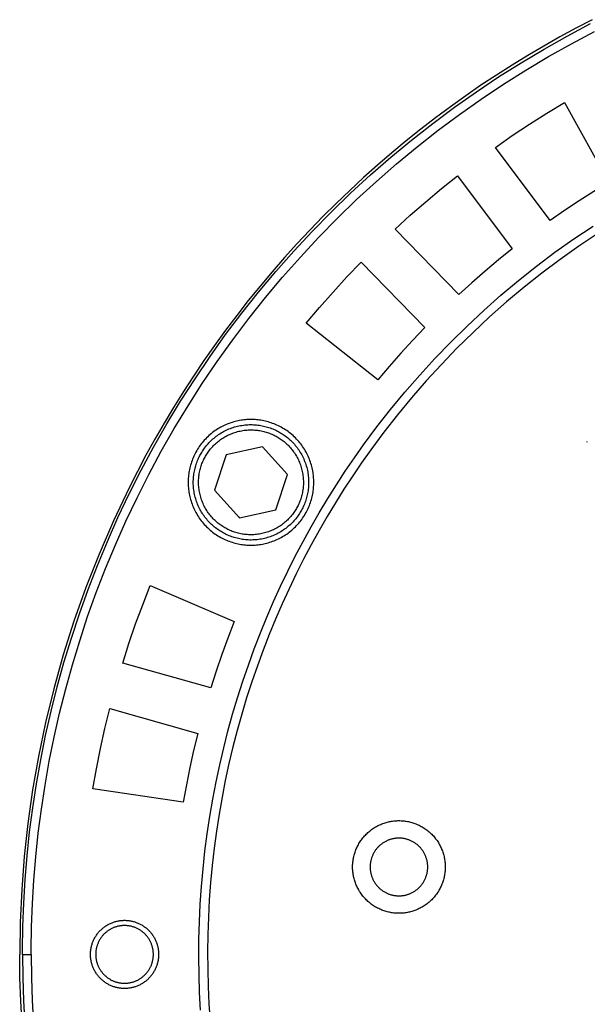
# Model space of a CAD drawing. Header units: millimetres. Extents: x 129 to 629, y 1269 to 1769.
# Tile 56 of 87: x 460 to 493, y 1426 to 1482. Entities that reach past the tile are written whole.
import ezdxf

# ---------------------------------------------------------------- set-up
doc = ezdxf.new("R2010")
doc.units = ezdxf.units.MM
doc.layers.add('ROXX_B.FLEX mini', color=7, linetype='Continuous', true_color=0x000000)

msp = doc.modelspace()

# ---------------------------------------------------------------- linework, layer by layer
at = {"layer": 'ROXX_B.FLEX mini', "color": 18, "true_color": 0x000000}
for points in [[(493.059, 1482.281), (492.129, 1481.796), (491.205, 1481.294), (490.287, 1480.775), (489.377, 1480.239), (488.475, 1479.685), (487.58, 1479.114), (486.694, 1478.527), (485.818, 1477.923), (484.95, 1477.302), (484.093, 1476.666), (483.246, 1476.013), (482.41, 1475.344), (481.586, 1474.661), (480.773, 1473.962), (479.972, 1473.248), (479.184, 1472.519), (478.409, 1471.777), (477.647, 1471.02), (476.899, 1470.25), (476.165, 1469.468), (475.445, 1468.672), (474.74, 1467.864), (474.05, 1467.044), (473.375, 1466.213), (472.716, 1465.37), (472.073, 1464.517), (471.445, 1463.654), (470.835, 1462.781), (470.24, 1461.899), (469.663, 1461.008), (469.102, 1460.108), (468.559, 1459.201), (468.033, 1458.287), (467.524, 1457.365), (467.032, 1456.438), (466.559, 1455.504), (465.664, 1453.621), (464.84, 1451.72), (464.088, 1449.804), (463.406, 1447.879), (462.795, 1445.947), (462.254, 1444.012), (461.782, 1442.078), (461.377, 1440.148), (461.04, 1438.225), (460.768, 1436.312), (460.56, 1434.413), (460.413, 1432.529), (460.327, 1430.664), (460.298, 1428.82)], [(493.059, 1482.281), (492.129, 1481.796), (491.205, 1481.294), (490.287, 1480.775), (489.377, 1480.239), (488.475, 1479.685), (487.58, 1479.114), (486.694, 1478.527), (485.818, 1477.923), (484.95, 1477.302), (484.093, 1476.666), (483.246, 1476.013), (482.41, 1475.344), (481.586, 1474.661), (480.773, 1473.962), (479.972, 1473.248), (479.184, 1472.519), (478.409, 1471.777), (477.647, 1471.02), (476.899, 1470.25), (476.165, 1469.468), (475.445, 1468.672), (474.74, 1467.864), (474.05, 1467.044), (473.375, 1466.213), (472.716, 1465.37), (472.073, 1464.517), (471.445, 1463.654), (470.835, 1462.781), (470.24, 1461.899), (469.663, 1461.008), (469.102, 1460.108), (468.559, 1459.201), (468.033, 1458.287), (467.524, 1457.365), (467.032, 1456.438), (466.559, 1455.504), (465.664, 1453.621), (464.84, 1451.72), (464.088, 1449.804), (463.406, 1447.879), (462.795, 1445.947), (462.254, 1444.012), (461.782, 1442.078), (461.377, 1440.148), (461.04, 1438.225), (460.768, 1436.312), (460.56, 1434.413), (460.413, 1432.529), (460.327, 1430.664), (460.298, 1428.82)], [(460.434, 1424.792), (460.358, 1426.145), (460.313, 1427.488), (460.298, 1428.82)], [(460.434, 1424.792), (460.358, 1426.145), (460.313, 1427.488), (460.298, 1428.82)], [(460.456, 1428.82), (460.471, 1427.493), (460.515, 1426.155), (460.591, 1424.807)], [(460.456, 1428.82), (460.471, 1427.493), (460.515, 1426.155), (460.591, 1424.807)], [(464.648, 1428.82), (464.649, 1428.784), (464.65, 1428.747), (464.652, 1428.709), (464.655, 1428.672), (464.659, 1428.634), (464.664, 1428.596), (464.669, 1428.558), (464.676, 1428.52), (464.683, 1428.482), (464.692, 1428.443), (464.702, 1428.405), (464.712, 1428.366), (464.724, 1428.328), (464.736, 1428.289), (464.75, 1428.251), (464.764, 1428.213), (464.78, 1428.175), (464.796, 1428.137), (464.814, 1428.1), (464.833, 1428.062), (464.852, 1428.025), (464.873, 1427.989), (464.895, 1427.953), (464.917, 1427.917), (464.941, 1427.882), (464.966, 1427.848), (464.991, 1427.814), (465.017, 1427.78), (465.045, 1427.747), (465.073, 1427.715), (465.102, 1427.684), (465.132, 1427.653), (465.162, 1427.624), (465.194, 1427.595), (465.226, 1427.566), (465.258, 1427.539), (465.292, 1427.513), (465.326, 1427.487), (465.36, 1427.463), (465.395, 1427.439), (465.431, 1427.416), (465.467, 1427.395), (465.504, 1427.374), (465.541, 1427.354), (465.578, 1427.336), (465.615, 1427.318), (465.653, 1427.302), (465.691, 1427.286), (465.729, 1427.271), (465.767, 1427.258), (465.806, 1427.245), (465.844, 1427.234), (465.883, 1427.223), (465.921, 1427.214), (465.96, 1427.205), (465.998, 1427.198), (466.036, 1427.191), (466.074, 1427.185), (466.112, 1427.181), (466.15, 1427.177), (466.188, 1427.174), (466.225, 1427.172), (466.262, 1427.171), (466.298, 1427.17)], [(464.648, 1428.82), (464.649, 1428.784), (464.65, 1428.747), (464.652, 1428.709), (464.655, 1428.672), (464.659, 1428.634), (464.664, 1428.596), (464.669, 1428.558), (464.676, 1428.52), (464.683, 1428.482), (464.692, 1428.443), (464.702, 1428.405), (464.712, 1428.366), (464.724, 1428.328), (464.736, 1428.289), (464.75, 1428.251), (464.764, 1428.213), (464.78, 1428.175), (464.796, 1428.137), (464.814, 1428.1), (464.833, 1428.062), (464.852, 1428.025), (464.873, 1427.989), (464.895, 1427.953), (464.917, 1427.917), (464.941, 1427.882), (464.966, 1427.848), (464.991, 1427.814), (465.017, 1427.78), (465.045, 1427.747), (465.073, 1427.715), (465.102, 1427.684), (465.132, 1427.653), (465.162, 1427.624), (465.194, 1427.595), (465.226, 1427.566), (465.258, 1427.539), (465.292, 1427.513), (465.326, 1427.487), (465.36, 1427.463), (465.395, 1427.439), (465.431, 1427.416), (465.467, 1427.395), (465.504, 1427.374), (465.541, 1427.354), (465.578, 1427.336), (465.615, 1427.318), (465.653, 1427.302), (465.691, 1427.286), (465.729, 1427.271), (465.767, 1427.258), (465.806, 1427.245), (465.844, 1427.234), (465.883, 1427.223), (465.921, 1427.214), (465.96, 1427.205), (465.998, 1427.198), (466.036, 1427.191), (466.074, 1427.185), (466.112, 1427.181), (466.15, 1427.177), (466.188, 1427.174), (466.225, 1427.172), (466.262, 1427.171), (466.298, 1427.17)]]:
    msp.add_lwpolyline(points, dxfattribs=at)
at = {"layer": 'ROXX_B.FLEX mini', "color": 18, "lineweight": -3, "true_color": 0x000000}
for points in [[(460.456, 1429.086), (460.477, 1430.412), (460.528, 1431.75), (460.609, 1433.098), (460.722, 1434.455), (460.867, 1435.821), (461.045, 1437.194), (461.256, 1438.573), (461.501, 1439.957), (461.781, 1441.345), (462.096, 1442.736), (462.447, 1444.129), (462.834, 1445.521), (463.256, 1446.913), (463.716, 1448.302), (464.212, 1449.687), (464.745, 1451.067), (465.315, 1452.441), (465.922, 1453.806), (466.566, 1455.162), (467.246, 1456.507), (467.963, 1457.84), (468.716, 1459.159), (469.506, 1460.462), (470.33, 1461.749), (471.19, 1463.018), (472.084, 1464.267), (473.011, 1465.495), (473.971, 1466.701), (474.964, 1467.883), (475.987, 1469.04), (477.041, 1470.172), (478.124, 1471.276), (479.236, 1472.351), (480.374, 1473.398), (481.538, 1474.414), (482.727, 1475.398), (483.939, 1476.351), (485.173, 1477.27), (486.428, 1478.155), (487.703, 1479.006), (488.995, 1479.822), (490.304, 1480.603), (491.627, 1481.347), (492.965, 1482.055)], [(460.956, 1429.083), (460.977, 1430.399), (461.027, 1431.726), (461.107, 1433.062), (461.219, 1434.408), (461.363, 1435.763), (461.54, 1437.124), (461.749, 1438.492), (461.992, 1439.864), (462.27, 1441.241), (462.583, 1442.62), (462.93, 1444.001), (463.314, 1445.382), (463.733, 1446.762), (464.188, 1448.139), (464.68, 1449.513), (465.209, 1450.882), (465.774, 1452.244), (466.376, 1453.598), (467.014, 1454.942), (467.689, 1456.276), (468.4, 1457.598), (469.147, 1458.905), (469.93, 1460.198), (470.748, 1461.474), (471.6, 1462.732), (472.486, 1463.971), (473.406, 1465.188), (474.358, 1466.384), (475.342, 1467.557), (476.357, 1468.704), (477.403, 1469.826), (478.477, 1470.921), (479.579, 1471.988), (480.707, 1473.025), (481.862, 1474.033), (483.041, 1475.009), (484.243, 1475.954), (485.467, 1476.865), (486.711, 1477.743), (487.975, 1478.587), (489.256, 1479.396), (490.554, 1480.17), (491.867, 1480.909), (493.193, 1481.611)], [(487.519, 1474.979), (488.485, 1475.65), (489.464, 1476.3), (490.457, 1476.93), (491.463, 1477.54)], [(491.463, 1477.54), (494.015, 1472.976)], [(490.65, 1470.791), (487.519, 1474.979)], [(481.775, 1470.305), (482.645, 1471.096), (483.531, 1471.869), (484.433, 1472.624), (485.35, 1473.359)], [(485.35, 1473.359), (488.476, 1469.168)], [(494.015, 1472.976), (493.158, 1472.455), (492.311, 1471.917), (491.475, 1471.362), (490.65, 1470.791)], [(479.979, 1457.965), (480.736, 1458.985), (481.524, 1459.991), (482.341, 1460.98), (483.187, 1461.953), (484.062, 1462.908), (484.964, 1463.842), (485.894, 1464.756), (486.851, 1465.649), (487.834, 1466.518), (488.841, 1467.363), (489.873, 1468.182), (490.928, 1468.976), (492.006, 1469.742), (493.104, 1470.48)], [(493.378, 1470.061), (492.29, 1469.331), (491.224, 1468.572), (490.179, 1467.787), (489.158, 1466.975), (488.16, 1466.139), (487.187, 1465.278), (486.24, 1464.395), (485.319, 1463.49), (484.426, 1462.565), (483.56, 1461.62), (482.722, 1460.657), (481.914, 1459.677), (481.134, 1458.682), (480.384, 1457.672)], [(485.426, 1466.562), (481.775, 1470.305)], [(488.476, 1469.168), (487.695, 1468.539), (486.925, 1467.895), (486.169, 1467.236), (485.426, 1466.562)], [(476.69, 1464.922), (477.449, 1465.82), (478.226, 1466.702), (479.022, 1467.568), (479.836, 1468.416)], [(479.836, 1468.416), (483.482, 1464.669)], [(480.798, 1461.688), (476.69, 1464.922)], [(483.482, 1464.669), (482.789, 1463.943), (482.111, 1463.204), (481.447, 1462.452), (480.798, 1461.688)], [(477.127, 1455.82), (477.126, 1455.9), (477.124, 1455.98), (477.119, 1456.061), (477.113, 1456.143), (477.104, 1456.225), (477.094, 1456.308), (477.082, 1456.391), (477.067, 1456.474), (477.051, 1456.558), (477.032, 1456.641), (477.011, 1456.725), (476.989, 1456.809), (476.963, 1456.893), (476.936, 1456.977), (476.907, 1457.06), (476.875, 1457.143), (476.841, 1457.226), (476.805, 1457.308), (476.766, 1457.39), (476.726, 1457.471), (476.683, 1457.551), (476.638, 1457.631), (476.591, 1457.709), (476.541, 1457.787), (476.49, 1457.863), (476.436, 1457.939), (476.381, 1458.013), (476.323, 1458.086), (476.264, 1458.157), (476.203, 1458.227), (476.139, 1458.295), (476.075, 1458.362), (476.008, 1458.427), (475.94, 1458.49), (475.87, 1458.551), (475.798, 1458.611), (475.726, 1458.668), (475.652, 1458.724), (475.576, 1458.777), (475.5, 1458.829), (475.422, 1458.878), (475.344, 1458.925), (475.264, 1458.97), (475.184, 1459.013), (475.103, 1459.053), (475.021, 1459.092), (474.939, 1459.128), (474.856, 1459.162), (474.773, 1459.194), (474.689, 1459.223), (474.606, 1459.251), (474.522, 1459.276), (474.438, 1459.299), (474.354, 1459.319), (474.271, 1459.338), (474.187, 1459.354), (474.104, 1459.369), (474.021, 1459.381), (473.938, 1459.392), (473.856, 1459.4), (473.774, 1459.406), (473.693, 1459.411), (473.613, 1459.414), (473.533, 1459.414), (473.453, 1459.414), (473.373, 1459.411), (473.292, 1459.406), (473.21, 1459.4), (473.128, 1459.392), (473.045, 1459.381), (472.962, 1459.369), (472.879, 1459.354), (472.795, 1459.338), (472.712, 1459.319), (472.628, 1459.299), (472.544, 1459.276), (472.46, 1459.251), (472.377, 1459.223), (472.293, 1459.194), (472.21, 1459.162), (472.127, 1459.128), (472.045, 1459.092), (471.963, 1459.053), (471.882, 1459.013), (471.802, 1458.97), (471.722, 1458.925), (471.644, 1458.878), (471.566, 1458.829), (471.49, 1458.777), (471.414, 1458.724), (471.34, 1458.668), (471.268, 1458.611), (471.196, 1458.551), (471.126, 1458.49), (471.058, 1458.427), (470.991, 1458.362), (470.927, 1458.295), (470.863, 1458.227), (470.802, 1458.157), (470.743, 1458.086), (470.685, 1458.013), (470.63, 1457.939), (470.576, 1457.863), (470.525, 1457.787), (470.475, 1457.709), (470.428, 1457.631), (470.383, 1457.551), (470.34, 1457.471), (470.3, 1457.39), (470.261, 1457.308), (470.225, 1457.226), (470.191, 1457.143), (470.159, 1457.06), (470.13, 1456.977), (470.103, 1456.893), (470.077, 1456.809), (470.055, 1456.725), (470.034, 1456.641), (470.015, 1456.558), (469.999, 1456.474), (469.984, 1456.391), (469.972, 1456.308), (469.962, 1456.225), (469.953, 1456.143), (469.947, 1456.061), (469.942, 1455.98), (469.94, 1455.9), (469.939, 1455.82)], [(492.757, 1458.151), (492.756, 1458.12)], [(470.65, 1425.638), (470.596, 1426.647), (470.562, 1427.658), (470.549, 1428.669), (470.556, 1429.68), (470.584, 1430.691), (470.632, 1431.7), (470.701, 1432.708), (470.79, 1433.714), (470.899, 1434.716), (471.028, 1435.714), (471.178, 1436.709), (471.347, 1437.698), (471.536, 1438.682), (471.744, 1439.66), (471.971, 1440.632), (472.217, 1441.596), (472.481, 1442.553), (472.764, 1443.502), (473.065, 1444.441), (473.383, 1445.372), (473.718, 1446.293), (474.07, 1447.205), (474.438, 1448.105), (474.823, 1448.995), (475.223, 1449.873), (475.638, 1450.74), (476.068, 1451.595), (476.512, 1452.437), (476.969, 1453.267), (477.44, 1454.084), (477.924, 1454.888), (478.421, 1455.678), (478.929, 1456.454), (479.448, 1457.216), (479.979, 1457.965)], [(470.593, 1457.318), (470.633, 1457.395), (470.675, 1457.47)], [(480.384, 1457.672), (479.863, 1456.937), (479.353, 1456.189), (478.854, 1455.427), (478.367, 1454.652), (477.891, 1453.864), (477.428, 1453.063), (476.978, 1452.249), (476.542, 1451.423), (476.119, 1450.586), (475.71, 1449.736), (475.317, 1448.875), (474.938, 1448.003), (474.575, 1447.121), (474.228, 1446.228), (473.897, 1445.326), (473.582, 1444.414), (473.285, 1443.494), (473.005, 1442.565), (472.743, 1441.628), (472.499, 1440.683), (472.272, 1439.732), (472.065, 1438.774), (471.876, 1437.811), (471.706, 1436.842), (471.555, 1435.868), (471.424, 1434.89), (471.312, 1433.909), (471.22, 1432.924), (471.147, 1431.937), (471.094, 1430.948), (471.062, 1429.958), (471.049, 1428.967), (471.056, 1427.976), (471.083, 1426.986), (471.129, 1425.997), (471.196, 1425.009)], [(474.191, 1457.842), (472.111, 1457.401)], [(475.613, 1456.261), (474.191, 1457.842)], [(472.111, 1457.401), (471.453, 1455.379)], [(469.939, 1455.82), (469.94, 1455.74), (469.942, 1455.66), (469.947, 1455.579), (469.953, 1455.497), (469.962, 1455.415), (469.972, 1455.332), (469.984, 1455.249), (469.999, 1455.166), (470.015, 1455.083), (470.034, 1454.999), (470.055, 1454.915), (470.077, 1454.831), (470.103, 1454.747), (470.13, 1454.664), (470.159, 1454.58), (470.191, 1454.497), (470.225, 1454.414), (470.261, 1454.332), (470.3, 1454.25), (470.34, 1454.169), (470.383, 1454.089), (470.428, 1454.009), (470.475, 1453.931), (470.525, 1453.853), (470.576, 1453.777), (470.63, 1453.702), (470.685, 1453.627), (470.743, 1453.555), (470.802, 1453.483), (470.863, 1453.414), (470.927, 1453.345), (470.991, 1453.279), (471.058, 1453.214), (471.126, 1453.151), (471.196, 1453.089), (471.268, 1453.03), (471.34, 1452.972), (471.414, 1452.917), (471.49, 1452.863), (471.566, 1452.812), (471.644, 1452.762), (471.722, 1452.715), (471.802, 1452.67), (471.882, 1452.627), (471.963, 1452.587), (472.045, 1452.548), (472.127, 1452.512), (472.21, 1452.478), (472.293, 1452.447), (472.377, 1452.417), (472.46, 1452.39), (472.544, 1452.365), (472.628, 1452.342), (472.712, 1452.321), (472.795, 1452.302), (472.879, 1452.286), (472.962, 1452.271), (473.045, 1452.259), (473.128, 1452.249), (473.21, 1452.24), (473.292, 1452.234), (473.373, 1452.229), (473.453, 1452.227), (473.533, 1452.226), (473.613, 1452.227), (473.693, 1452.229), (473.774, 1452.234), (473.856, 1452.24), (473.938, 1452.249), (474.021, 1452.259), (474.104, 1452.271), (474.187, 1452.286), (474.271, 1452.302), (474.354, 1452.321), (474.438, 1452.342), (474.522, 1452.365), (474.606, 1452.39), (474.689, 1452.417), (474.773, 1452.447), (474.856, 1452.478), (474.939, 1452.512), (475.021, 1452.548), (475.103, 1452.587), (475.184, 1452.627), (475.264, 1452.67), (475.344, 1452.715), (475.422, 1452.762), (475.5, 1452.812), (475.576, 1452.863), (475.652, 1452.917), (475.726, 1452.972), (475.798, 1453.03), (475.87, 1453.089), (475.94, 1453.151), (476.008, 1453.214), (476.075, 1453.279), (476.139, 1453.345), (476.203, 1453.414), (476.264, 1453.483), (476.323, 1453.555), (476.381, 1453.627), (476.436, 1453.702), (476.49, 1453.777), (476.541, 1453.853), (476.591, 1453.931), (476.638, 1454.009), (476.683, 1454.089), (476.726, 1454.169), (476.766, 1454.25), (476.805, 1454.332), (476.841, 1454.414), (476.875, 1454.497), (476.907, 1454.58), (476.936, 1454.664), (476.963, 1454.747), (476.989, 1454.831), (477.011, 1454.915), (477.032, 1454.999), (477.051, 1455.083), (477.067, 1455.166), (477.082, 1455.249), (477.094, 1455.332), (477.104, 1455.415), (477.113, 1455.497), (477.119, 1455.579), (477.124, 1455.66), (477.126, 1455.74), (477.127, 1455.82)], [(474.955, 1454.239), (475.613, 1456.261)], [(471.453, 1455.379), (472.875, 1453.798)], [(472.875, 1453.798), (474.955, 1454.239)], [(472.856, 1453.832), (472.896, 1453.819)], [(466.193, 1445.486), (466.551, 1446.606), (466.932, 1447.718), (467.336, 1448.822), (467.763, 1449.918)], [(467.763, 1449.918), (472.566, 1447.851)], [(472.566, 1447.851), (472.203, 1446.916), (471.859, 1445.973), (471.534, 1445.024), (471.227, 1444.069)], [(471.227, 1444.069), (466.193, 1445.486)], [(464.481, 1438.281), (464.69, 1439.438), (464.922, 1440.591), (465.178, 1441.738), (465.459, 1442.88)], [(465.459, 1442.88), (470.49, 1441.458)], [(470.49, 1441.458), (470.253, 1440.483), (470.035, 1439.504), (469.836, 1438.521), (469.656, 1437.534)], [(469.656, 1437.534), (464.481, 1438.281)], [(479.348, 1433.82), (479.349, 1433.879), (479.351, 1433.938), (479.354, 1433.998), (479.359, 1434.058), (479.365, 1434.119), (479.373, 1434.18), (479.382, 1434.241), (479.393, 1434.302), (479.405, 1434.364), (479.418, 1434.426), (479.434, 1434.487), (479.451, 1434.549), (479.469, 1434.611), (479.489, 1434.673), (479.511, 1434.734), (479.534, 1434.796), (479.559, 1434.857), (479.586, 1434.917), (479.614, 1434.978), (479.644, 1435.037), (479.676, 1435.096), (479.709, 1435.155), (479.744, 1435.213), (479.78, 1435.27), (479.818, 1435.327), (479.858, 1435.382), (479.899, 1435.437), (479.941, 1435.49), (479.985, 1435.543), (480.03, 1435.595), (480.077, 1435.645), (480.125, 1435.694), (480.174, 1435.742), (480.224, 1435.788), (480.276, 1435.834), (480.328, 1435.877), (480.382, 1435.92), (480.436, 1435.961), (480.492, 1436), (480.548, 1436.038), (480.605, 1436.075), (480.663, 1436.109), (480.722, 1436.143), (480.781, 1436.174), (480.841, 1436.204), (480.901, 1436.232), (480.962, 1436.259), (481.023, 1436.284), (481.084, 1436.307), (481.146, 1436.329), (481.207, 1436.349), (481.269, 1436.368), (481.331, 1436.385), (481.393, 1436.4), (481.455, 1436.414), (481.516, 1436.426), (481.578, 1436.437), (481.639, 1436.446), (481.7, 1436.453), (481.76, 1436.459), (481.82, 1436.464), (481.88, 1436.468), (481.94, 1436.469), (481.998, 1436.47)], [(481.998, 1436.47), (482.057, 1436.469), (482.117, 1436.468), (482.176, 1436.464), (482.236, 1436.459), (482.297, 1436.453), (482.358, 1436.446), (482.419, 1436.437), (482.481, 1436.426), (482.542, 1436.414), (482.604, 1436.4), (482.666, 1436.385), (482.728, 1436.368), (482.789, 1436.349), (482.851, 1436.329), (482.913, 1436.307), (482.974, 1436.284), (483.035, 1436.259), (483.096, 1436.232), (483.156, 1436.204), (483.216, 1436.174), (483.275, 1436.143), (483.333, 1436.109), (483.391, 1436.075), (483.448, 1436.038), (483.505, 1436), (483.56, 1435.961), (483.615, 1435.92), (483.669, 1435.877), (483.721, 1435.834), (483.773, 1435.788), (483.823, 1435.742), (483.872, 1435.694), (483.92, 1435.645), (483.967, 1435.595), (484.012, 1435.543), (484.056, 1435.49), (484.098, 1435.437), (484.139, 1435.382), (484.179, 1435.327), (484.216, 1435.27), (484.253, 1435.213), (484.288, 1435.155), (484.321, 1435.096), (484.352, 1435.037), (484.382, 1434.978), (484.411, 1434.917), (484.437, 1434.857), (484.462, 1434.796), (484.486, 1434.734), (484.507, 1434.673), (484.528, 1434.611), (484.546, 1434.549), (484.563, 1434.487), (484.578, 1434.426), (484.592, 1434.364), (484.604, 1434.302), (484.615, 1434.241), (484.624, 1434.18), (484.631, 1434.119), (484.638, 1434.058), (484.642, 1433.998), (484.646, 1433.938), (484.648, 1433.879), (484.648, 1433.82)], [(481.998, 1435.47), (481.962, 1435.47), (481.925, 1435.469), (481.888, 1435.466), (481.85, 1435.463), (481.812, 1435.46), (481.774, 1435.455), (481.736, 1435.449), (481.698, 1435.443), (481.66, 1435.435), (481.621, 1435.426), (481.583, 1435.417), (481.544, 1435.406), (481.506, 1435.395), (481.467, 1435.382), (481.429, 1435.369), (481.391, 1435.354), (481.353, 1435.339), (481.315, 1435.322), (481.278, 1435.304), (481.241, 1435.286), (481.204, 1435.266), (481.167, 1435.245), (481.131, 1435.224), (481.095, 1435.201), (481.06, 1435.178), (481.026, 1435.153), (480.992, 1435.128), (480.958, 1435.101), (480.926, 1435.074), (480.894, 1435.046), (480.862, 1435.017), (480.832, 1434.987), (480.802, 1434.956), (480.773, 1434.925), (480.745, 1434.893), (480.717, 1434.86), (480.691, 1434.827), (480.666, 1434.793), (480.641, 1434.758), (480.617, 1434.723), (480.595, 1434.687), (480.573, 1434.651), (480.552, 1434.615), (480.533, 1434.578), (480.514, 1434.541), (480.496, 1434.503), (480.48, 1434.465), (480.464, 1434.428), (480.45, 1434.389), (480.436, 1434.351), (480.424, 1434.313), (480.412, 1434.274), (480.402, 1434.236), (480.392, 1434.197), (480.383, 1434.159), (480.376, 1434.12), (480.369, 1434.082), (480.364, 1434.044), (480.359, 1434.006), (480.355, 1433.968), (480.352, 1433.931), (480.35, 1433.894), (480.349, 1433.857), (480.348, 1433.82)], [(483.648, 1433.82), (483.648, 1433.857), (483.647, 1433.894), (483.645, 1433.931), (483.642, 1433.968), (483.638, 1434.006), (483.633, 1434.044), (483.627, 1434.082), (483.621, 1434.12), (483.613, 1434.159), (483.605, 1434.197), (483.595, 1434.236), (483.585, 1434.274), (483.573, 1434.313), (483.561, 1434.351), (483.547, 1434.389), (483.533, 1434.428), (483.517, 1434.465), (483.5, 1434.503), (483.483, 1434.541), (483.464, 1434.578), (483.444, 1434.615), (483.424, 1434.651), (483.402, 1434.687), (483.379, 1434.723), (483.356, 1434.758), (483.331, 1434.793), (483.306, 1434.827), (483.279, 1434.86), (483.252, 1434.893), (483.224, 1434.925), (483.195, 1434.956), (483.165, 1434.987), (483.135, 1435.017), (483.103, 1435.046), (483.071, 1435.074), (483.038, 1435.101), (483.005, 1435.128), (482.971, 1435.153), (482.936, 1435.178), (482.901, 1435.201), (482.866, 1435.224), (482.83, 1435.245), (482.793, 1435.266), (482.756, 1435.286), (482.719, 1435.304), (482.681, 1435.322), (482.644, 1435.339), (482.606, 1435.354), (482.568, 1435.369), (482.529, 1435.382), (482.491, 1435.395), (482.452, 1435.406), (482.414, 1435.417), (482.375, 1435.426), (482.337, 1435.435), (482.299, 1435.443), (482.26, 1435.449), (482.222, 1435.455), (482.184, 1435.46), (482.147, 1435.463), (482.109, 1435.466), (482.072, 1435.469), (482.035, 1435.47), (481.998, 1435.47)], [(481.998, 1431.17), (481.94, 1431.171), (481.88, 1431.173), (481.82, 1431.176), (481.76, 1431.181), (481.7, 1431.187), (481.639, 1431.195), (481.578, 1431.204), (481.516, 1431.214), (481.455, 1431.227), (481.393, 1431.24), (481.331, 1431.256), (481.269, 1431.272), (481.207, 1431.291), (481.146, 1431.311), (481.084, 1431.333), (481.023, 1431.356), (480.962, 1431.381), (480.901, 1431.408), (480.841, 1431.436), (480.781, 1431.466), (480.722, 1431.498), (480.663, 1431.531), (480.605, 1431.566), (480.548, 1431.602), (480.492, 1431.64), (480.436, 1431.679), (480.382, 1431.72), (480.328, 1431.763), (480.276, 1431.807), (480.224, 1431.852), (480.174, 1431.898), (480.125, 1431.946), (480.077, 1431.995), (480.03, 1432.046), (479.985, 1432.097), (479.941, 1432.15), (479.899, 1432.203), (479.858, 1432.258), (479.818, 1432.314), (479.78, 1432.37), (479.744, 1432.427), (479.709, 1432.485), (479.676, 1432.544), (479.644, 1432.603), (479.614, 1432.663), (479.586, 1432.723), (479.559, 1432.784), (479.534, 1432.845), (479.511, 1432.906), (479.489, 1432.968), (479.469, 1433.029), (479.451, 1433.091), (479.434, 1433.153), (479.418, 1433.215), (479.405, 1433.276), (479.393, 1433.338), (479.382, 1433.399), (479.373, 1433.461), (479.365, 1433.521), (479.359, 1433.582), (479.354, 1433.642), (479.351, 1433.702), (479.349, 1433.761), (479.348, 1433.82)], [(480.348, 1433.82), (480.349, 1433.784), (480.35, 1433.747), (480.352, 1433.709), (480.355, 1433.672), (480.359, 1433.634), (480.364, 1433.596), (480.369, 1433.558), (480.376, 1433.52), (480.383, 1433.482), (480.392, 1433.443), (480.402, 1433.405), (480.412, 1433.366), (480.424, 1433.328), (480.436, 1433.289), (480.45, 1433.251), (480.464, 1433.213), (480.48, 1433.175), (480.496, 1433.137), (480.514, 1433.1), (480.533, 1433.062), (480.552, 1433.025), (480.573, 1432.989), (480.595, 1432.953), (480.617, 1432.917), (480.641, 1432.882), (480.666, 1432.848), (480.691, 1432.814), (480.717, 1432.78), (480.745, 1432.747), (480.773, 1432.715), (480.802, 1432.684), (480.832, 1432.653), (480.862, 1432.624), (480.894, 1432.595), (480.926, 1432.566), (480.958, 1432.539), (480.992, 1432.513), (481.026, 1432.487), (481.06, 1432.463), (481.095, 1432.439), (481.131, 1432.416), (481.167, 1432.395), (481.204, 1432.374), (481.241, 1432.354), (481.278, 1432.336), (481.315, 1432.318), (481.353, 1432.302), (481.391, 1432.286), (481.429, 1432.271), (481.467, 1432.258), (481.506, 1432.245), (481.544, 1432.234), (481.583, 1432.223), (481.621, 1432.214), (481.66, 1432.205), (481.698, 1432.198), (481.736, 1432.191), (481.774, 1432.185), (481.812, 1432.181), (481.85, 1432.177), (481.888, 1432.174), (481.925, 1432.172), (481.962, 1432.171), (481.998, 1432.17)], [(481.998, 1432.17), (482.035, 1432.171), (482.072, 1432.172), (482.109, 1432.174), (482.147, 1432.177), (482.184, 1432.181), (482.222, 1432.185), (482.26, 1432.191), (482.299, 1432.198), (482.337, 1432.205), (482.375, 1432.214), (482.414, 1432.223), (482.452, 1432.234), (482.491, 1432.245), (482.529, 1432.258), (482.568, 1432.271), (482.606, 1432.286), (482.644, 1432.302), (482.681, 1432.318), (482.719, 1432.336), (482.756, 1432.354), (482.793, 1432.374), (482.83, 1432.395), (482.866, 1432.416), (482.901, 1432.439), (482.936, 1432.463), (482.971, 1432.487), (483.005, 1432.513), (483.038, 1432.539), (483.071, 1432.566), (483.103, 1432.595), (483.135, 1432.624), (483.165, 1432.653), (483.195, 1432.684), (483.224, 1432.715), (483.252, 1432.747), (483.279, 1432.78), (483.306, 1432.814), (483.331, 1432.848), (483.356, 1432.882), (483.379, 1432.917), (483.402, 1432.953), (483.424, 1432.989), (483.444, 1433.025), (483.464, 1433.062), (483.483, 1433.1), (483.5, 1433.137), (483.517, 1433.175), (483.533, 1433.213), (483.547, 1433.251), (483.561, 1433.289), (483.573, 1433.328), (483.585, 1433.366), (483.595, 1433.405), (483.605, 1433.443), (483.613, 1433.482), (483.621, 1433.52), (483.627, 1433.558), (483.633, 1433.596), (483.638, 1433.634), (483.642, 1433.672), (483.645, 1433.709), (483.647, 1433.747), (483.648, 1433.784), (483.648, 1433.82)], [(484.648, 1433.82), (484.648, 1433.761), (484.646, 1433.702), (484.642, 1433.642), (484.638, 1433.582), (484.631, 1433.521), (484.624, 1433.461), (484.615, 1433.399), (484.604, 1433.338), (484.592, 1433.276), (484.578, 1433.215), (484.563, 1433.153), (484.546, 1433.091), (484.528, 1433.029), (484.507, 1432.968), (484.486, 1432.906), (484.462, 1432.845), (484.437, 1432.784), (484.411, 1432.723), (484.382, 1432.663), (484.352, 1432.603), (484.321, 1432.544), (484.288, 1432.485), (484.253, 1432.427), (484.216, 1432.37), (484.179, 1432.314), (484.139, 1432.258), (484.098, 1432.203), (484.056, 1432.15), (484.012, 1432.097), (483.967, 1432.046), (483.92, 1431.995), (483.872, 1431.946), (483.823, 1431.898), (483.773, 1431.852), (483.721, 1431.807), (483.669, 1431.763), (483.615, 1431.72), (483.56, 1431.679), (483.505, 1431.64), (483.448, 1431.602), (483.391, 1431.566), (483.333, 1431.531), (483.275, 1431.498), (483.216, 1431.466), (483.156, 1431.436), (483.096, 1431.408), (483.035, 1431.381), (482.974, 1431.356), (482.913, 1431.333), (482.851, 1431.311), (482.789, 1431.291), (482.728, 1431.272), (482.666, 1431.256), (482.604, 1431.24), (482.542, 1431.227), (482.481, 1431.214), (482.419, 1431.204), (482.358, 1431.195), (482.297, 1431.187), (482.236, 1431.181), (482.176, 1431.176), (482.117, 1431.173), (482.057, 1431.171), (481.998, 1431.17)], [(464.348, 1428.82), (464.349, 1428.863), (464.35, 1428.907), (464.353, 1428.951), (464.356, 1428.995), (464.361, 1429.04), (464.366, 1429.085), (464.373, 1429.13), (464.381, 1429.175), (464.39, 1429.22), (464.4, 1429.266), (464.411, 1429.311), (464.424, 1429.357), (464.437, 1429.402), (464.452, 1429.448), (464.468, 1429.493), (464.485, 1429.538), (464.504, 1429.583), (464.523, 1429.627), (464.544, 1429.672), (464.566, 1429.716), (464.589, 1429.759), (464.614, 1429.802), (464.639, 1429.845), (464.666, 1429.887), (464.694, 1429.929), (464.723, 1429.97), (464.753, 1430.01), (464.784, 1430.049), (464.817, 1430.088), (464.85, 1430.126), (464.884, 1430.163), (464.92, 1430.199), (464.956, 1430.234), (464.993, 1430.269), (465.031, 1430.302), (465.069, 1430.334), (465.109, 1430.365), (465.149, 1430.395), (465.19, 1430.424), (465.231, 1430.452), (465.273, 1430.479), (465.316, 1430.505), (465.359, 1430.529), (465.403, 1430.552), (465.447, 1430.574), (465.491, 1430.595), (465.536, 1430.615), (465.581, 1430.633), (465.626, 1430.65), (465.671, 1430.666), (465.716, 1430.681), (465.762, 1430.695), (465.807, 1430.707), (465.853, 1430.719), (465.898, 1430.729), (465.944, 1430.738), (465.989, 1430.745), (466.034, 1430.752), (466.079, 1430.758), (466.123, 1430.762), (466.167, 1430.766), (466.211, 1430.768), (466.255, 1430.77), (466.298, 1430.77)], [(466.298, 1430.47), (466.262, 1430.47), (466.225, 1430.469), (466.188, 1430.466), (466.15, 1430.463), (466.112, 1430.46), (466.074, 1430.455), (466.036, 1430.449), (465.998, 1430.443), (465.96, 1430.435), (465.921, 1430.426), (465.883, 1430.417), (465.844, 1430.406), (465.806, 1430.395), (465.767, 1430.382), (465.729, 1430.369), (465.691, 1430.354), (465.653, 1430.339), (465.615, 1430.322), (465.578, 1430.304), (465.541, 1430.286), (465.504, 1430.266), (465.467, 1430.245), (465.431, 1430.224), (465.395, 1430.201), (465.36, 1430.178), (465.326, 1430.153), (465.292, 1430.128), (465.258, 1430.101), (465.226, 1430.074), (465.194, 1430.046), (465.162, 1430.017), (465.132, 1429.987), (465.102, 1429.956), (465.073, 1429.925), (465.045, 1429.893), (465.017, 1429.86), (464.991, 1429.827), (464.966, 1429.793), (464.941, 1429.758), (464.917, 1429.723), (464.895, 1429.687), (464.873, 1429.651), (464.852, 1429.615), (464.833, 1429.578), (464.814, 1429.541), (464.796, 1429.503), (464.78, 1429.465), (464.764, 1429.428), (464.75, 1429.389), (464.736, 1429.351), (464.724, 1429.313), (464.712, 1429.274), (464.702, 1429.236), (464.692, 1429.197), (464.683, 1429.159), (464.676, 1429.12), (464.669, 1429.082), (464.664, 1429.044), (464.659, 1429.006), (464.655, 1428.968), (464.652, 1428.931), (464.65, 1428.894), (464.649, 1428.857), (464.648, 1428.82)], [(466.298, 1430.77), (466.342, 1430.77), (466.385, 1430.768), (466.429, 1430.766), (466.474, 1430.762), (466.518, 1430.758), (466.563, 1430.752), (466.608, 1430.745), (466.653, 1430.738), (466.699, 1430.729), (466.744, 1430.719), (466.789, 1430.707), (466.835, 1430.695), (466.88, 1430.681), (466.926, 1430.666), (466.971, 1430.65), (467.016, 1430.633), (467.061, 1430.615), (467.106, 1430.595), (467.15, 1430.574), (467.194, 1430.552), (467.238, 1430.529), (467.281, 1430.505), (467.323, 1430.479), (467.365, 1430.452), (467.407, 1430.424), (467.448, 1430.395), (467.488, 1430.365), (467.527, 1430.334), (467.566, 1430.302), (467.604, 1430.269), (467.641, 1430.234), (467.677, 1430.199), (467.712, 1430.163), (467.747, 1430.126), (467.78, 1430.088), (467.812, 1430.049), (467.843, 1430.01), (467.874, 1429.97), (467.903, 1429.929), (467.931, 1429.887), (467.957, 1429.845), (467.983, 1429.802), (468.007, 1429.759), (468.031, 1429.716), (468.053, 1429.672), (468.073, 1429.627), (468.093, 1429.583), (468.111, 1429.538), (468.129, 1429.493), (468.145, 1429.448), (468.159, 1429.402), (468.173, 1429.357), (468.186, 1429.311), (468.197, 1429.266), (468.207, 1429.22), (468.216, 1429.175), (468.224, 1429.13), (468.23, 1429.085), (468.236, 1429.04), (468.24, 1428.995), (468.244, 1428.951), (468.246, 1428.907), (468.248, 1428.863), (468.248, 1428.82)], [(467.948, 1428.82), (467.948, 1428.857), (467.947, 1428.894), (467.945, 1428.931), (467.942, 1428.968), (467.938, 1429.006), (467.933, 1429.044), (467.927, 1429.082), (467.921, 1429.12), (467.913, 1429.159), (467.905, 1429.197), (467.895, 1429.236), (467.885, 1429.274), (467.873, 1429.313), (467.861, 1429.351), (467.847, 1429.389), (467.833, 1429.428), (467.817, 1429.465), (467.8, 1429.503), (467.783, 1429.541), (467.764, 1429.578), (467.744, 1429.615), (467.724, 1429.651), (467.702, 1429.687), (467.679, 1429.723), (467.656, 1429.758), (467.631, 1429.793), (467.606, 1429.827), (467.579, 1429.86), (467.552, 1429.893), (467.524, 1429.925), (467.495, 1429.956), (467.465, 1429.987), (467.435, 1430.017), (467.403, 1430.046), (467.371, 1430.074), (467.338, 1430.101), (467.305, 1430.128), (467.271, 1430.153), (467.236, 1430.178), (467.201, 1430.201), (467.166, 1430.224), (467.13, 1430.245), (467.093, 1430.266), (467.056, 1430.286), (467.019, 1430.304), (466.981, 1430.322), (466.944, 1430.339), (466.906, 1430.354), (466.868, 1430.369), (466.829, 1430.382), (466.791, 1430.395), (466.752, 1430.406), (466.714, 1430.417), (466.675, 1430.426), (466.637, 1430.435), (466.599, 1430.443), (466.56, 1430.449), (466.522, 1430.455), (466.484, 1430.46), (466.447, 1430.463), (466.409, 1430.466), (466.372, 1430.469), (466.335, 1430.47), (466.298, 1430.47)], [(460.456, 1428.82), (460.456, 1429.086)], [(460.456, 1428.82), (460.956, 1428.82)], [(460.956, 1428.82), (460.956, 1429.083)], [(460.956, 1428.82), (460.97, 1427.504), (461.015, 1426.178), (461.089, 1424.841)], [(466.298, 1426.87), (466.255, 1426.871), (466.211, 1426.872), (466.167, 1426.875), (466.123, 1426.878), (466.079, 1426.883), (466.034, 1426.888), (465.989, 1426.895), (465.944, 1426.903), (465.898, 1426.912), (465.853, 1426.922), (465.807, 1426.933), (465.762, 1426.945), (465.716, 1426.959), (465.671, 1426.974), (465.626, 1426.99), (465.581, 1427.007), (465.536, 1427.025), (465.491, 1427.045), (465.447, 1427.066), (465.403, 1427.088), (465.359, 1427.111), (465.316, 1427.136), (465.273, 1427.161), (465.231, 1427.188), (465.19, 1427.216), (465.149, 1427.245), (465.109, 1427.275), (465.069, 1427.306), (465.031, 1427.339), (464.993, 1427.372), (464.956, 1427.406), (464.92, 1427.441), (464.884, 1427.477), (464.85, 1427.514), (464.817, 1427.552), (464.784, 1427.591), (464.753, 1427.631), (464.723, 1427.671), (464.694, 1427.712), (464.666, 1427.753), (464.639, 1427.795), (464.614, 1427.838), (464.589, 1427.881), (464.566, 1427.925), (464.544, 1427.968), (464.523, 1428.013), (464.504, 1428.057), (464.485, 1428.102), (464.468, 1428.147), (464.452, 1428.193), (464.437, 1428.238), (464.424, 1428.284), (464.411, 1428.329), (464.4, 1428.375), (464.39, 1428.42), (464.381, 1428.465), (464.373, 1428.511), (464.366, 1428.556), (464.361, 1428.6), (464.356, 1428.645), (464.353, 1428.689), (464.35, 1428.733), (464.349, 1428.777), (464.348, 1428.82)], [(466.298, 1427.17), (466.335, 1427.171), (466.372, 1427.172), (466.409, 1427.174), (466.447, 1427.177), (466.484, 1427.181), (466.522, 1427.185), (466.56, 1427.191), (466.599, 1427.198), (466.637, 1427.205), (466.675, 1427.214), (466.714, 1427.223), (466.752, 1427.234), (466.791, 1427.245), (466.829, 1427.258), (466.868, 1427.271), (466.906, 1427.286), (466.944, 1427.302), (466.981, 1427.318), (467.019, 1427.336), (467.056, 1427.354), (467.093, 1427.374), (467.13, 1427.395), (467.166, 1427.416), (467.201, 1427.439), (467.236, 1427.463), (467.271, 1427.487), (467.305, 1427.513), (467.338, 1427.539), (467.371, 1427.566), (467.403, 1427.595), (467.435, 1427.624), (467.465, 1427.653), (467.495, 1427.684), (467.524, 1427.715), (467.552, 1427.747), (467.579, 1427.78), (467.606, 1427.814), (467.631, 1427.848), (467.656, 1427.882), (467.679, 1427.917), (467.702, 1427.953), (467.724, 1427.989), (467.744, 1428.025), (467.764, 1428.062), (467.783, 1428.1), (467.8, 1428.137), (467.817, 1428.175), (467.833, 1428.213), (467.847, 1428.251), (467.861, 1428.289), (467.873, 1428.328), (467.885, 1428.366), (467.895, 1428.405), (467.905, 1428.443), (467.913, 1428.482), (467.921, 1428.52), (467.927, 1428.558), (467.933, 1428.596), (467.938, 1428.634), (467.942, 1428.672), (467.945, 1428.709), (467.947, 1428.747), (467.948, 1428.784), (467.948, 1428.82)], [(468.248, 1428.82), (468.248, 1428.777), (468.246, 1428.733), (468.244, 1428.689), (468.24, 1428.645), (468.236, 1428.6), (468.23, 1428.556), (468.224, 1428.511), (468.216, 1428.465), (468.207, 1428.42), (468.197, 1428.375), (468.186, 1428.329), (468.173, 1428.284), (468.159, 1428.238), (468.145, 1428.193), (468.129, 1428.147), (468.111, 1428.102), (468.093, 1428.057), (468.073, 1428.013), (468.053, 1427.968), (468.031, 1427.925), (468.007, 1427.881), (467.983, 1427.838), (467.957, 1427.795), (467.931, 1427.753), (467.903, 1427.712), (467.874, 1427.671), (467.843, 1427.631), (467.812, 1427.591), (467.78, 1427.552), (467.747, 1427.514), (467.712, 1427.477), (467.677, 1427.441), (467.641, 1427.406), (467.604, 1427.372), (467.566, 1427.339), (467.527, 1427.306), (467.488, 1427.275), (467.448, 1427.245), (467.407, 1427.216), (467.365, 1427.188), (467.323, 1427.161), (467.281, 1427.136), (467.238, 1427.111), (467.194, 1427.088), (467.15, 1427.066), (467.106, 1427.045), (467.061, 1427.025), (467.016, 1427.007), (466.971, 1426.99), (466.926, 1426.974), (466.88, 1426.959), (466.835, 1426.945), (466.789, 1426.933), (466.744, 1426.922), (466.699, 1426.912), (466.653, 1426.903), (466.608, 1426.895), (466.563, 1426.888), (466.518, 1426.883), (466.474, 1426.878), (466.429, 1426.875), (466.385, 1426.872), (466.342, 1426.871), (466.298, 1426.87)]]:
    msp.add_lwpolyline(points, dxfattribs=at)
for points in [[(470.675, 1457.47), (470.712, 1457.533), (470.752, 1457.596), (470.792, 1457.658), (470.835, 1457.72), (470.879, 1457.782), (470.925, 1457.843), (470.973, 1457.903), (471.023, 1457.963), (471.075, 1458.021), (471.128, 1458.08), (471.183, 1458.137), (471.239, 1458.193), (471.298, 1458.248), (471.358, 1458.302), (471.42, 1458.355), (471.483, 1458.406), (471.548, 1458.456), (471.615, 1458.505), (471.683, 1458.553), (471.752, 1458.598), (471.823, 1458.643), (471.895, 1458.685), (471.969, 1458.726), (472.044, 1458.765), (472.12, 1458.802), (472.197, 1458.838), (472.275, 1458.871), (472.354, 1458.902), (472.434, 1458.932), (472.515, 1458.959), (472.597, 1458.985), (472.679, 1459.008), (472.762, 1459.029), (472.845, 1459.048), (472.929, 1459.064), (473.013, 1459.079), (473.097, 1459.091), (473.181, 1459.101), (473.266, 1459.109), (473.35, 1459.115), (473.435, 1459.119), (473.519, 1459.12), (473.603, 1459.119), (473.686, 1459.117), (473.769, 1459.112), (473.852, 1459.105), (473.934, 1459.096), (474.015, 1459.085), (474.096, 1459.072), (474.176, 1459.057), (474.255, 1459.04), (474.333, 1459.022), (474.41, 1459.001), (474.486, 1458.979), (474.561, 1458.956), (474.635, 1458.931), (474.708, 1458.904), (474.78, 1458.875), (474.85, 1458.846), (474.92, 1458.815), (474.987, 1458.782), (475.054, 1458.749), (475.119, 1458.714), (475.183, 1458.678), (475.246, 1458.641), (475.309, 1458.602), (475.371, 1458.561), (475.433, 1458.518), (475.495, 1458.474), (475.556, 1458.428), (475.616, 1458.38), (475.675, 1458.33), (475.734, 1458.279), (475.792, 1458.225), (475.85, 1458.17), (475.906, 1458.114), (475.961, 1458.055), (476.015, 1457.995), (476.068, 1457.933), (476.119, 1457.87), (476.169, 1457.805), (476.218, 1457.738), (476.265, 1457.67), (476.311, 1457.601), (476.355, 1457.53), (476.398, 1457.458), (476.439, 1457.384), (476.478, 1457.309), (476.515, 1457.233), (476.55, 1457.156), (476.584, 1457.078), (476.615, 1456.999), (476.645, 1456.919), (476.672, 1456.838), (476.697, 1456.756), (476.721, 1456.674), (476.742, 1456.591), (476.76, 1456.508), (476.777, 1456.424), (476.792, 1456.34), (476.804, 1456.256), (476.814, 1456.172), (476.822, 1456.087), (476.828, 1456.003), (476.832, 1455.919), (476.833, 1455.834), (476.832, 1455.751), (476.829, 1455.667), (476.825, 1455.584), (476.818, 1455.501), (476.809, 1455.419), (476.798, 1455.338), (476.785, 1455.257), (476.77, 1455.177), (476.753, 1455.098), (476.735, 1455.02), (476.714, 1454.943), (476.692, 1454.867), (476.669, 1454.792), (476.643, 1454.718), (476.617, 1454.645), (476.588, 1454.573), (476.559, 1454.503), (476.528, 1454.434), (476.495, 1454.366), (476.462, 1454.299), (476.427, 1454.234), (476.391, 1454.17), (476.354, 1454.107), (476.314, 1454.044), (476.274, 1453.982), (476.231, 1453.92), (476.187, 1453.859), (476.141, 1453.798), (476.093, 1453.737), (476.043, 1453.678), (475.991, 1453.619), (475.938, 1453.561), (475.883, 1453.504), (475.827, 1453.447), (475.768, 1453.392), (475.708, 1453.338), (475.646, 1453.286), (475.583, 1453.234), (475.518, 1453.184), (475.451, 1453.135), (475.383, 1453.088), (475.314, 1453.042), (475.243, 1452.998), (475.171, 1452.955), (475.097, 1452.914), (475.022, 1452.875), (474.946, 1452.838), (474.869, 1452.803), (474.791, 1452.769), (474.712, 1452.738), (474.632, 1452.708), (474.551, 1452.681), (474.469, 1452.656), (474.387, 1452.633), (474.304, 1452.612), (474.221, 1452.593), (474.137, 1452.576), (474.053, 1452.561), (473.969, 1452.549), (473.885, 1452.539), (473.8, 1452.531), (473.716, 1452.525), (473.631, 1452.522), (473.547, 1452.52), (473.463, 1452.521), (473.38, 1452.524), (473.297, 1452.529), (473.214, 1452.536), (473.132, 1452.545), (473.051, 1452.556), (472.97, 1452.568), (472.89, 1452.583), (472.811, 1452.6), (472.733, 1452.619), (472.656, 1452.639), (472.58, 1452.661), (472.505, 1452.684), (472.431, 1452.71), (472.358, 1452.737), (472.286, 1452.765), (472.216, 1452.794), (472.146, 1452.826), (472.079, 1452.858), (472.012, 1452.892), (471.947, 1452.926), (471.883, 1452.962), (471.82, 1453), (471.757, 1453.039), (471.695, 1453.079), (471.633, 1453.122), (471.571, 1453.166), (471.51, 1453.213), (471.45, 1453.261), (471.391, 1453.31), (471.332, 1453.362), (471.274, 1453.415), (471.216, 1453.47), (471.16, 1453.527), (471.105, 1453.585), (471.051, 1453.645), (470.998, 1453.707), (470.947, 1453.77), (470.897, 1453.835), (470.848, 1453.902), (470.801, 1453.97), (470.755, 1454.039), (470.711, 1454.11), (470.668, 1454.183), (470.627, 1454.256), (470.588, 1454.331), (470.551, 1454.407), (470.516, 1454.484), (470.482, 1454.562), (470.451, 1454.641), (470.421, 1454.721), (470.394, 1454.802), (470.369, 1454.884), (470.345, 1454.966), (470.324, 1455.049), (470.306, 1455.132), (470.289, 1455.216), (470.274, 1455.3), (470.262, 1455.384), (470.252, 1455.468), (470.244, 1455.553), (470.238, 1455.637), (470.234, 1455.722), (470.233, 1455.806), (470.234, 1455.89), (470.237, 1455.973), (470.241, 1456.056), (470.248, 1456.139), (470.257, 1456.221), (470.268, 1456.302), (470.281, 1456.383), (470.296, 1456.463), (470.313, 1456.542), (470.331, 1456.62), (470.352, 1456.697), (470.374, 1456.773), (470.397, 1456.849), (470.423, 1456.923), (470.449, 1456.995), (470.478, 1457.067), (470.507, 1457.138), (470.538, 1457.207), (470.571, 1457.275), (470.604, 1457.341), (470.639, 1457.406)], [(470.935, 1457.32), (470.969, 1457.377), (471.004, 1457.434), (471.042, 1457.491), (471.08, 1457.548), (471.121, 1457.603), (471.163, 1457.659), (471.206, 1457.714), (471.251, 1457.768), (471.298, 1457.821), (471.346, 1457.874), (471.396, 1457.926), (471.448, 1457.977), (471.501, 1458.027), (471.556, 1458.076), (471.612, 1458.124), (471.669, 1458.171), (471.729, 1458.217), (471.789, 1458.261), (471.851, 1458.304), (471.914, 1458.346), (471.979, 1458.386), (472.044, 1458.425), (472.111, 1458.462), (472.179, 1458.497), (472.248, 1458.531), (472.318, 1458.563), (472.39, 1458.594), (472.461, 1458.622), (472.534, 1458.649), (472.608, 1458.674), (472.682, 1458.697), (472.757, 1458.718), (472.832, 1458.737), (472.908, 1458.754), (472.984, 1458.769), (473.06, 1458.783), (473.137, 1458.794), (473.213, 1458.803), (473.29, 1458.81), (473.367, 1458.816), (473.443, 1458.819), (473.52, 1458.82), (473.596, 1458.819), (473.672, 1458.817), (473.748, 1458.812), (473.823, 1458.806), (473.897, 1458.798), (473.971, 1458.788), (474.045, 1458.776), (474.117, 1458.763), (474.189, 1458.748), (474.26, 1458.731), (474.33, 1458.712), (474.4, 1458.692), (474.468, 1458.671), (474.535, 1458.648), (474.601, 1458.623), (474.667, 1458.598), (474.731, 1458.571), (474.793, 1458.542), (474.855, 1458.513), (474.916, 1458.483), (474.975, 1458.451), (475.033, 1458.418), (475.09, 1458.384), (475.147, 1458.349), (475.204, 1458.312), (475.26, 1458.273), (475.316, 1458.233), (475.372, 1458.191), (475.427, 1458.147), (475.481, 1458.102), (475.534, 1458.055), (475.587, 1458.007), (475.639, 1457.957), (475.69, 1457.905), (475.74, 1457.852), (475.789, 1457.797), (475.837, 1457.741), (475.884, 1457.684), (475.93, 1457.625), (475.974, 1457.564), (476.017, 1457.502), (476.059, 1457.439), (476.099, 1457.375), (476.138, 1457.309), (476.175, 1457.242), (476.21, 1457.174), (476.244, 1457.105), (476.276, 1457.035), (476.307, 1456.964), (476.335, 1456.892), (476.362, 1456.819), (476.387, 1456.745), (476.41, 1456.671), (476.431, 1456.597), (476.45, 1456.521), (476.467, 1456.446), (476.482, 1456.37), (476.495, 1456.293), (476.507, 1456.217), (476.516, 1456.14), (476.523, 1456.063), (476.528, 1455.986), (476.532, 1455.91), (476.533, 1455.833), (476.532, 1455.757), (476.53, 1455.681), (476.525, 1455.605), (476.519, 1455.53), (476.511, 1455.456), (476.501, 1455.382), (476.489, 1455.308), (476.476, 1455.236), (476.46, 1455.164), (476.444, 1455.093), (476.425, 1455.023), (476.405, 1454.954), (476.384, 1454.885), (476.361, 1454.818), (476.336, 1454.752), (476.311, 1454.687), (476.284, 1454.623), (476.255, 1454.56), (476.226, 1454.498), (476.195, 1454.437), (476.164, 1454.378), (476.131, 1454.32), (476.097, 1454.263), (476.062, 1454.206), (476.025, 1454.149), (475.986, 1454.093), (475.945, 1454.037), (475.904, 1453.981), (475.86, 1453.927), (475.815, 1453.872), (475.768, 1453.819), (475.72, 1453.766), (475.67, 1453.714), (475.618, 1453.663), (475.565, 1453.613), (475.51, 1453.564), (475.454, 1453.516), (475.397, 1453.469), (475.337, 1453.423), (475.277, 1453.379), (475.215, 1453.336), (475.152, 1453.294), (475.087, 1453.254), (475.022, 1453.216), (474.955, 1453.178), (474.887, 1453.143), (474.818, 1453.109), (474.748, 1453.077), (474.677, 1453.047), (474.605, 1453.018), (474.532, 1452.991), (474.458, 1452.966), (474.384, 1452.943), (474.309, 1452.922), (474.234, 1452.903), (474.158, 1452.886), (474.082, 1452.871), (474.006, 1452.858), (473.929, 1452.846), (473.853, 1452.837), (473.776, 1452.83), (473.699, 1452.825), (473.623, 1452.821), (473.546, 1452.82), (473.47, 1452.821), (473.394, 1452.823), (473.318, 1452.828), (473.243, 1452.834), (473.169, 1452.842), (473.095, 1452.852), (473.021, 1452.864), (472.949, 1452.878), (472.877, 1452.893), (472.806, 1452.91), (472.736, 1452.928), (472.666, 1452.948), (472.598, 1452.97), (472.531, 1452.992), (472.465, 1453.017), (472.399, 1453.043), (472.335, 1453.07), (472.273, 1453.098), (472.211, 1453.127), (472.15, 1453.158), (472.091, 1453.189), (472.033, 1453.222), (471.976, 1453.256), (471.919, 1453.292), (471.862, 1453.329), (471.806, 1453.367), (471.75, 1453.408), (471.694, 1453.45), (471.64, 1453.493), (471.585, 1453.538), (471.532, 1453.585), (471.479, 1453.634), (471.427, 1453.684), (471.376, 1453.735), (471.326, 1453.788), (471.277, 1453.843), (471.229, 1453.899), (471.182, 1453.957), (471.136, 1454.016), (471.092, 1454.076), (471.049, 1454.138), (471.007, 1454.201), (470.967, 1454.266), (470.928, 1454.331), (470.891, 1454.398), (470.856, 1454.466), (470.822, 1454.535), (470.79, 1454.606), (470.759, 1454.677), (470.731, 1454.749), (470.704, 1454.821), (470.679, 1454.895), (470.656, 1454.969), (470.635, 1455.044), (470.616, 1455.119), (470.599, 1455.195), (470.584, 1455.271), (470.571, 1455.347), (470.559, 1455.424), (470.55, 1455.5), (470.543, 1455.577), (470.538, 1455.654), (470.534, 1455.731), (470.533, 1455.807), (470.534, 1455.883), (470.536, 1455.959), (470.541, 1456.035), (470.547, 1456.11), (470.555, 1456.185), (470.565, 1456.258), (470.577, 1456.332), (470.59, 1456.404), (470.606, 1456.476), (470.622, 1456.547), (470.641, 1456.618), (470.661, 1456.687), (470.682, 1456.755), (470.705, 1456.822), (470.73, 1456.889), (470.755, 1456.954), (470.782, 1457.018), (470.811, 1457.081), (470.84, 1457.142), (470.871, 1457.203), (470.902, 1457.262)]]:
    msp.add_lwpolyline(points, close=True, dxfattribs=at)

doc.saveas('drawing.dxf')
